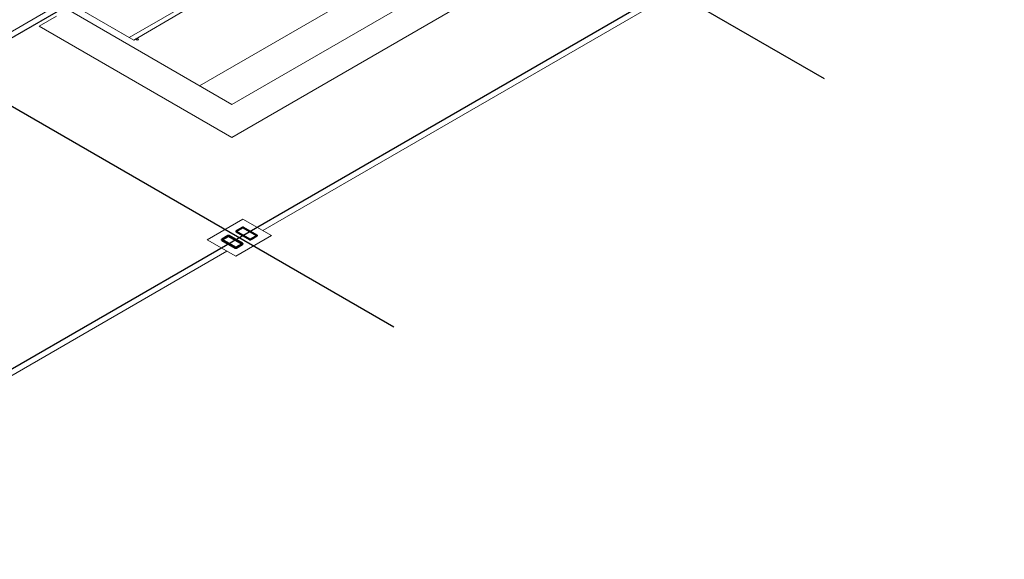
# Model space of a CAD drawing. Header units: metres. Extents: x 2 to 147, y 24 to 94.
# Tile 35 of 40: x 125.72 to 135.43, y 71.68 to 77. Entities that reach past the tile are written whole.
import ezdxf

# ---------------------------------------------------------------- set-up
doc = ezdxf.new("R2010")
doc.units = ezdxf.units.M
doc.header["$MEASUREMENT"] = 0
doc.layers.get('Defpoints').update_dxf_attribs({"color": 171})
doc.layers.add('CIRCUITOS', color=5, linetype='Continuous')
for name, color, linetype, lineweight in [('Planta Arq. F1$0$A-FLOR', 1, 'Continuous', 18), ('Planta Arq. F1$0$Q-CASE', 1, 'Continuous', 9), ('Planta Arq. F1$0$Q-SPCQ', 1, 'Continuous', 9), ('Planta Arq. F1$0$S-COLS', 1, 'Continuous', 9), ('Planta Arq. F1$0$S-Pedestales', 1, 'Continuous', 9)]:
    doc.layers.add(name, color=color, linetype=linetype, lineweight=lineweight)

# ---------------------------------------------------------------- blocks, each defined once
blk = doc.blocks.new('Planta Arq. F1$0$M_HSS-Hollow Structural Section-Column - HSS203_2X101_6X4_8-V16-NPT 0_00 F1')
at = {"layer": 'Planta Arq. F1$0$S-COLS'}
h = blk.add_hatch(dxfattribs=at)
h.set_pattern_fill('FP_69', color=256, style=0, pattern_type=2)
h.set_pattern_definition([(225, (12.407, 8.594), (0.125865, -0.125865), []), (225, (12.407, 8.404), (0.125865, -0.125865), [])])
h.paths.add_polyline_path([(-0.0422, 0.1015), (-0.0484, 0.0989), (-0.051, 0.0927), (-0.051, -0.0927), (-0.0484, -0.0989), (-0.0422, -0.1015), (0.0422, -0.1015), (0.0484, -0.0989), (0.051, -0.0927), (0.051, 0.0927), (0.0484, 0.0989), (0.0422, 0.1015)], flags=0)
h.paths.add_polyline_path([(-0.0422, 0.0971), (0.0422, 0.0971), (0.0453, 0.0958), (0.0466, 0.0927), (0.0466, -0.0927), (0.0453, -0.0958), (0.0422, -0.0971), (-0.0422, -0.0971), (-0.0453, -0.0958), (-0.0466, -0.0927), (-0.0466, 0.0927), (-0.0453, 0.0958)], flags=0)
at = {"layer": 'Planta Arq. F1$0$S-COLS', "lineweight": 40}
for p, q in [((0.0422, 0.1015), (-0.0422, 0.1015)), ((-0.051, 0.0927), (-0.051, -0.0927)), ((-0.0466, -0.0927), (-0.0466, 0.0927)), ((-0.0422, 0.0971), (0.0422, 0.0971)), ((0.0466, 0.0927), (0.0466, -0.0927)), ((0.051, -0.0927), (0.051, 0.0927)), ((0.0422, -0.0971), (-0.0422, -0.0971)), ((-0.0422, -0.1015), (0.0422, -0.1015))]:
    blk.add_line(p, q, dxfattribs=at)
for centre, radius, start, end in [((-0.0422, 0.0927), 0.00884, 90, 180), ((0.0422, 0.0927), 0.00884, 360, 90), ((-0.0422, 0.0927), 0.00442, 90, 180), ((0.0422, 0.0927), 0.00442, 0, 90), ((-0.0422, -0.0927), 0.00884, 180, 270), ((-0.0422, -0.0927), 0.00442, 180, 270), ((0.0422, -0.0927), 0.00442, 270, 0), ((0.0422, -0.0927), 0.00884, 270, 360)]:
    blk.add_arc(centre, radius, start, end, dxfattribs=at)
blk = doc.blocks.new('Planta Arq. F1$0$M_HSS-Hollow Structural Section-Column - HSS203_2X101_6X4_8-V17-NPT 0_00 F1')
at = {"layer": 'Planta Arq. F1$0$S-COLS'}
h = blk.add_hatch(dxfattribs=at)
h.set_pattern_fill('FP_70', color=256, style=0, pattern_type=2)
h.set_pattern_definition([(45, (-12.609, -8.594), (-0.125865, 0.125865), []), (45, (-12.609, -8.404), (-0.125865, 0.125865), [])])
h.paths.add_polyline_path([(0.0422, -0.1015), (0.0484, -0.0989), (0.051, -0.0927), (0.051, 0.0927), (0.0484, 0.0989), (0.0422, 0.1015), (-0.0422, 0.1015), (-0.0484, 0.0989), (-0.051, 0.0927), (-0.051, -0.0927), (-0.0484, -0.0989), (-0.0422, -0.1015), (0.0339, -0.1015)], flags=0)
h.paths.add_polyline_path([(-0.0422, -0.0971), (-0.0453, -0.0958), (-0.0466, -0.0927), (-0.0466, 0.0927), (-0.0453, 0.0958), (-0.0422, 0.0971), (0.0422, 0.0971), (0.0453, 0.0958), (0.0466, 0.0927), (0.0466, -0.0927), (0.0453, -0.0958), (0.0422, -0.0971), (0.0339, -0.0971)], flags=0)
at = {"layer": 'Planta Arq. F1$0$S-COLS', "lineweight": 40}
for p, q in [((-0.0422, 0.1015), (0.0422, 0.1015)), ((-0.051, -0.0927), (-0.051, 0.0927)), ((-0.0466, 0.0927), (-0.0466, -0.0927)), ((0.0422, 0.0971), (-0.0422, 0.0971)), ((0.0466, -0.0927), (0.0466, 0.0927)), ((0.051, 0.0927), (0.051, -0.0927)), ((-0.0422, -0.0971), (0.0422, -0.0971)), ((0.0422, -0.1015), (-0.0422, -0.1015))]:
    blk.add_line(p, q, dxfattribs=at)
for centre, radius, start, end in [((-0.0422, 0.0927), 0.00884, 90, 180), ((0.0422, 0.0927), 0.00884, 0, 90), ((-0.0422, 0.0927), 0.00442, 90, 180), ((0.0422, 0.0927), 0.00442, 360, 90), ((-0.0422, -0.0927), 0.00884, 180, 270), ((-0.0422, -0.0927), 0.00442, 180, 270), ((0.0422, -0.0927), 0.00884, 270, 0), ((0.0422, -0.0927), 0.00442, 270, 360)]:
    blk.add_arc(centre, radius, start, end, dxfattribs=at)
blk = doc.blocks.new('Planta Arq. F1$0$QF_True_GDM-23-LD_cat - QF_True_GDM-23-LD_cat-299423-NPT 0_00 F1')
at = {"layer": 'Planta Arq. F1$0$Q-SPCQ'}
for p, q in [((0, -0.0008), (0.6858, -0.0008)), ((0, -0.758), (0, -0.0008)), ((0, -0.0008), (0.6858, -0.0008)), ((0, -0.0008), (0, -0.6945)), ((0.6858, -0.0008), (0.6858, -0.758)), ((0.6858, -0.6945), (0.6858, -0.0008)), ((0.6858, -0.6945), (0, -0.6945)), ((0, -0.6945), (0.6858, -0.6945)), ((0, -0.6945), (0, -0.758)), ((0.6858, -0.6945), (0, -0.6945)), ((0.6858, -0.758), (0, -0.758)), ((0.6858, -0.758), (0, -0.758)), ((0.0254, -0.758), (0.0254, -0.7664)), ((0.0381, -0.7663), (0.0381, -0.758)), ((0.6858, -0.758), (0.6858, -0.6945))]:
    blk.add_line(p, q, dxfattribs=at)
for start, end in [(0, 180), (180, 360), (108.45273, 116.25483), (93.69554, 101.4971), (78.93545, 86.74178), (64.17166, 71.98838)]:
    blk.add_arc((0.0318, -0.7751), 0.0108, start, end, dxfattribs=at)
blk = doc.blocks.new('Planta Arq. F1$0$M_Encimera - Profundidad 4750 mm-524612-NPT 0_00 F1')
at = {"layer": 'Planta Arq. F1$0$Q-CASE'}
blk.add_line((-1.2005, -0.475), (1.6245, -0.475), dxfattribs=at)
blk = doc.blocks.new('Planta Arq. F1$0$Barra - Barra-558678-NPT 0_00 F1')
at = {"layer": 'Planta Arq. F1$0$Q-CASE'}
for p, q in [((15.5741, 10.5947), (14.1541, 12.3891)), ((15.5741, 10.5947), (17.7893, 12.3479)), ((14.0324, 12.2927), (13.8404, 12.1408)), ((13.8404, 12.1408), (15.5087, 10.0329)), ((17.8856, 12.2261), (18.0375, 12.0342)), ((15.5087, 10.0329), (18.0375, 12.0342))]:
    blk.add_line(p, q, dxfattribs=at)
blk = doc.blocks.new('Planta Arq. F1', base_point=(11.2303, 0.9813))
at = {"layer": 'Defpoints'}
for p, q in [((17.4803, 1.9583), (17.4803, -5.3745)), ((23.4803, 1.9583), (23.4803, -5.3745)), ((42.3143, 0.7813), (9.7117, 0.7813)), ((42.3143, -3.2187), (9.7117, -3.2187))]:
    blk.add_line(p, q, dxfattribs=at)
at = {"layer": 'Planta Arq. F1$0$A-FLOR'}
for p, q in [((17.7303, 0.8588), (18.882, 0.8588)), ((17.2303, -3.2962), (11.7303, -3.2962)), ((23.2303, -3.2962), (17.7303, -3.2962))]:
    blk.add_line(p, q, dxfattribs=at)
at = {"layer": 'Planta Arq. F1$0$S-Pedestales'}
for p, q in [((17.2303, -3.0187), (17.7303, -3.0187)), ((17.2303, -3.4187), (17.2303, -3.0187)), ((17.7303, -3.0187), (17.7303, -3.4187)), ((17.7303, -3.4187), (17.2303, -3.4187))]:
    blk.add_line(p, q, dxfattribs=at)
at = {"layer": 'Planta Arq. F1$0$Q-CASE'}
for name, p, rotation in [('Planta Arq. F1$0$Barra - Barra-558678-NPT 0_00 F1', (0.25, -0.2), 321.6419058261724), ('Planta Arq. F1$0$M_Encimera - Profundidad 4750 mm-524612-NPT 0_00 F1', (20.6618, -1.582), 180)]:
    blk.add_blockref(name, p, dxfattribs=dict(at, rotation=rotation))
at = {"layer": 'Planta Arq. F1$0$Q-SPCQ'}
blk.add_blockref('Planta Arq. F1$0$QF_True_GDM-23-LD_cat - QF_True_GDM-23-LD_cat-299423-NPT 0_00 F1', (19.1307, 0.6621), dxfattribs=at)
at = {"layer": 'Planta Arq. F1$0$S-COLS', "rotation": 180}
blk.add_blockref('Planta Arq. F1$0$M_HSS-Hollow Structural Section-Column - HSS203_2X101_6X4_8-V16-NPT 0_00 F1', (17.3793, -3.2187), dxfattribs=at)
at = {"layer": 'Planta Arq. F1$0$S-COLS'}
blk.add_blockref('Planta Arq. F1$0$M_HSS-Hollow Structural Section-Column - HSS203_2X101_6X4_8-V17-NPT 0_00 F1', (17.5813, -3.2187), dxfattribs=at)

msp = doc.modelspace()

# ---------------------------------------------------------------- block references
at = {"layer": 'CIRCUITOS', "color": 1, "extrusion": (0, 0.816497, 0.57735), "rotation": 225}
msp.add_blockref('Planta Arq. F1', (-120.4977, -38.1263, 63.6918), dxfattribs=at)

doc.saveas('drawing.dxf')
